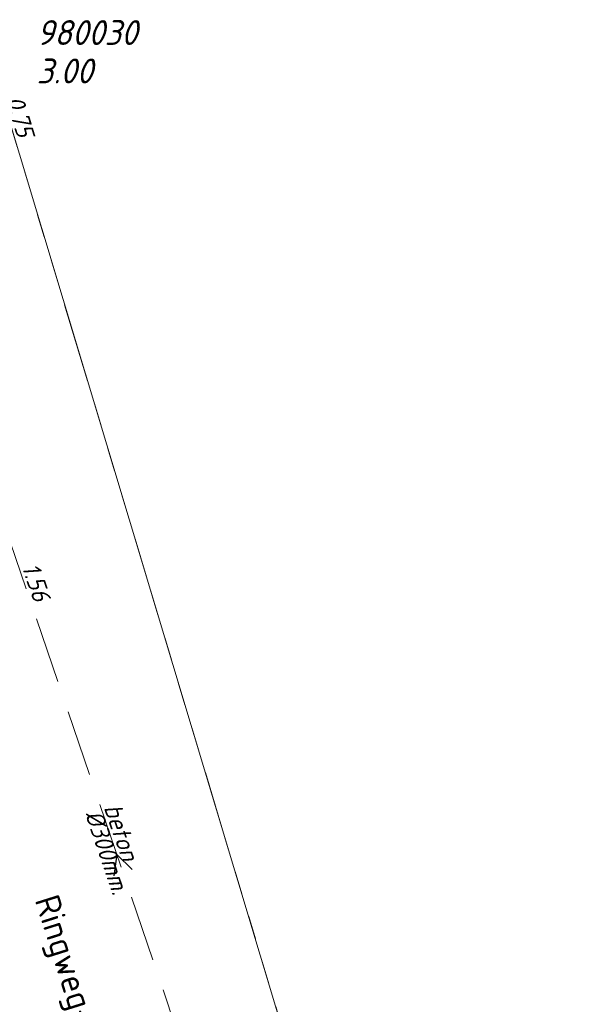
# Model space of a CAD drawing. Header units: metres. Extents: x 152202 to 157341, y 461610 to 468701.
# Tile 148 of 238: x 156224 to 156267, y 463413 to 463488. Entities that reach past the tile are written whole.
import ezdxf
from ezdxf.enums import TextEntityAlignment as Align
from ezdxf.lldxf.tags import DXFTag

# ---------------------------------------------------------------- set-up
doc = ezdxf.new("R2010")
doc.units = ezdxf.units.M
doc.linetypes.add('RI-GWA', pattern=[18.45, 6, -1.8, 1.75, -1.8, 1.75, -1.8, 1.75, -1.8])
doc.linetypes.add('RI-HWA', pattern=[7.4, 5, -2.4])
doc.layers.get('0').update_dxf_attribs({"linetype": 'CONTINUOUS'})
for name, color, linetype, lineweight in [('B-OI-RI-GWA-PUTDEKSELHOOGTE-T25', 10, 'CONTINUOUS', 25), ('B-OI-RI-GWA_BOB-T18', 10, 'CONTINUOUS', 18), ('B-OI-RI-GWA_PUTNUMMER-T18', 10, 'CONTINUOUS', 18), ('B-OI-RI-GWA_TRANSPORTLEIDING-G', 10, 'RI-GWA', 18), ('B-OI-RI-HWA-BOB-T18', 150, 'CONTINUOUS', 18), ('B-OI-RI-HWA-MATERIAAL-T18', 150, 'CONTINUOUS', 18), ('B-OI-RI-HWA_DIAMETER-T18', 150, 'CONTINUOUS', 18), ('B-OI-RI-HWA_TRANSPORTLEIDING-G', 150, 'RI-HWA', 18), ('B-OI-RI-PERSLEIDING-G', 210, 'RI-PERS', 18), ('B-OI-RI-STROOMRICHTING-S', 252, 'CONTINUOUS', 25), ('B-RO-OG-TOPOGRAFIE-T18', 2, 'CONTINUOUS', 18)]:
    doc.layers.add(name, color=color, linetype=linetype, lineweight=lineweight)
doc.styles.add('NLCS-ISO-M200-T18', font='NLCS-ISO.ttf', dxfattribs={"height": 360})
doc.styles.add('NLCS-ISO-M750-T18_CURSIEF', font='NLCS-ISO.ttf', dxfattribs={"oblique": 15, "height": 1.35})
doc.styles.add('NLCS-ISO-M750-T25_CURSIEF', font='NLCS-ISO.ttf', dxfattribs={"oblique": 15, "height": 1.875})
tags = doc.linetypes.add('RI-PERS', pattern='A,7,-2,["P",Standard,S=1.8,R=0,X=-0.5,Y=-0.9],-2,7,-2,[102,NLCS.SHX,S=1,R=180,X=0,Y=0],-2', length=22).pattern_tags.tags
tags[6] = DXFTag(74, 10)

# ---------------------------------------------------------------- blocks, each defined once
blk = doc.blocks.new('ACMAP_ANN_TEMPLATE_hwa-diam')
at = {"style": 'NLCS-ISO-M750-T18_CURSIEF', "oblique": 15}
blk.add_attdef('hwa-diam', (-3.7, -1.3), '', height=1.35, dxfattribs=at)
blk = doc.blocks.new('ACMAP_ANN_TEMPLATE_hwa-materiaal')
at = {"style": 'NLCS-ISO-M750-T18_CURSIEF', "oblique": 15}
blk.add_attdef('hwa-mat', (-3.7, 0.2), '', height=1.35, dxfattribs=at)
blk = doc.blocks.new('ACMAP_ANN_TEMPLATE_hwa-nap-l')
at = {"style": 'NLCS-ISO-M750-T18_CURSIEF', "oblique": 15}
blk.add_attdef('hwa-nap-l', (3.3, 0.2), '', height=1.35, dxfattribs=at)
blk = doc.blocks.new('ACMAP_ANN_TEMPLATE_gwa-nap-l')
at = {"style": 'NLCS-ISO-M750-T18_CURSIEF', "oblique": 15}
blk.add_attdef('gwa-nap-l', (2.3, 0.2), '', height=1.35, dxfattribs=at)
blk = doc.blocks.new('ACMAP_ANN_TEMPLATE_gwa-puth')
at = {"style": 'NLCS-ISO-M750-T25_CURSIEF', "oblique": 15}
blk.add_attdef('gwa-puth', (3, -5), '', height=1.875, dxfattribs=at)
blk = doc.blocks.new('ACMAP_ANN_TEMPLATE_gwa-putnr')
at = {"style": 'NLCS-ISO-M750-T25_CURSIEF', "oblique": 15}
blk.add_attdef('gwa-putnr', (3, -2.1), '', height=1.875, dxfattribs=at)

msp = doc.modelspace()

# ---------------------------------------------------------------- linework, layer by layer
at = {"layer": 'B-OI-RI-GWA_TRANSPORTLEIDING-G'}
msp.add_line((156222.2, 463483.8), (156267.1, 463334.4), dxfattribs=at)
at = {"layer": 'B-OI-RI-HWA_TRANSPORTLEIDING-G'}
msp.add_line((156223, 463449.4), (156239.9, 463399.8), dxfattribs=at)
at = {"layer": 'B-OI-RI-PERSLEIDING-G'}
msp.add_line((156222.2, 463483.8), (156267.1, 463334.4), dxfattribs=at)
at = {"layer": 'B-OI-RI-STROOMRICHTING-S'}
msp.add_lwpolyline([(156232.6, 463423.47), (156231.45, 463424.6), (156231.23, 463423)], dxfattribs=at)

# ---------------------------------------------------------------- block references
at = {"layer": 'B-OI-RI-GWA-PUTDEKSELHOOGTE-T25', "transparency": 33554623}
ref = msp.add_blockref('ACMAP_ANN_TEMPLATE_gwa-puth', (156222.398, 463487.854), dxfattribs=at)
ref.add_attrib('gwa-puth', '3.00', (156225.398, 463482.854), dxfattribs={"layer": '0', "color": 0, "linetype": 'ByBlock', "height": 1.875, "style": 'NLCS-ISO-M750-T25_CURSIEF', "oblique": 15})
at = {"layer": 'B-OI-RI-GWA_BOB-T18', "transparency": 33554623}
ref = msp.add_blockref('ACMAP_ANN_TEMPLATE_gwa-nap-l', (156222.2, 463483.8), dxfattribs=dict(at, rotation=286.7273873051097))
ref.add_attrib('gwa-nap-l', '0.75', (156223.054, 463481.655), dxfattribs={"layer": '0', "color": 0, "linetype": 'ByBlock', "height": 1.35, "rotation": 286.72739, "style": 'NLCS-ISO-M750-T18_CURSIEF', "oblique": 15})
at = {"layer": 'B-OI-RI-GWA_PUTNUMMER-T18', "transparency": 33554623}
ref = msp.add_blockref('ACMAP_ANN_TEMPLATE_gwa-putnr', (156222.398, 463487.854), dxfattribs=at)
ref.add_attrib('gwa-putnr', '980030', (156225.398, 463485.754), dxfattribs={"layer": '0', "color": 0, "linetype": 'ByBlock', "height": 1.875, "style": 'NLCS-ISO-M750-T25_CURSIEF', "oblique": 15})
at = {"layer": 'B-OI-RI-HWA-BOB-T18'}
ref = msp.add_blockref('ACMAP_ANN_TEMPLATE_hwa-nap-l', (156223, 463449.4), dxfattribs=dict(at, rotation=288.8153014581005))
ref.add_attrib('hwa-nap-l', '1.56', (156224.254, 463446.341), dxfattribs={"layer": '0', "color": 0, "linetype": 'ByBlock', "height": 1.35, "rotation": 288.8153, "style": 'NLCS-ISO-M750-T18_CURSIEF', "oblique": 15})
at = {"layer": 'B-OI-RI-HWA-MATERIAAL-T18'}
ref = msp.add_blockref('ACMAP_ANN_TEMPLATE_hwa-materiaal', (156231.45, 463424.6), dxfattribs=dict(at, rotation=288.8153014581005))
ref.add_attrib('hwa-mat', 'beton', (156230.446, 463428.167), dxfattribs={"layer": '0', "color": 0, "linetype": 'ByBlock', "height": 1.35, "rotation": 288.8153, "style": 'NLCS-ISO-M750-T18_CURSIEF', "oblique": 15})
at = {"layer": 'B-OI-RI-HWA_DIAMETER-T18'}
ref = msp.add_blockref('ACMAP_ANN_TEMPLATE_hwa-diam', (156231.45, 463424.6), dxfattribs=dict(at, rotation=288.8153014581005))
ref.add_attrib('hwa-diam', '%%c300mm.', (156229.026, 463427.683), dxfattribs={"layer": '0', "color": 0, "linetype": 'ByBlock', "height": 1.35, "rotation": 288.8153, "style": 'NLCS-ISO-M750-T18_CURSIEF', "oblique": 15})

# ---------------------------------------------------------------- texts
at = {"layer": 'B-RO-OG-TOPOGRAFIE-T18', "style": 'NLCS-ISO-M200-T18'}
msp.add_text('Ringweg-Kruiskamp', height=1.875, rotation=287.5, dxfattribs=at).set_placement((156229.059, 463411.228), align=Align.MIDDLE)

doc.saveas('drawing.dxf')
